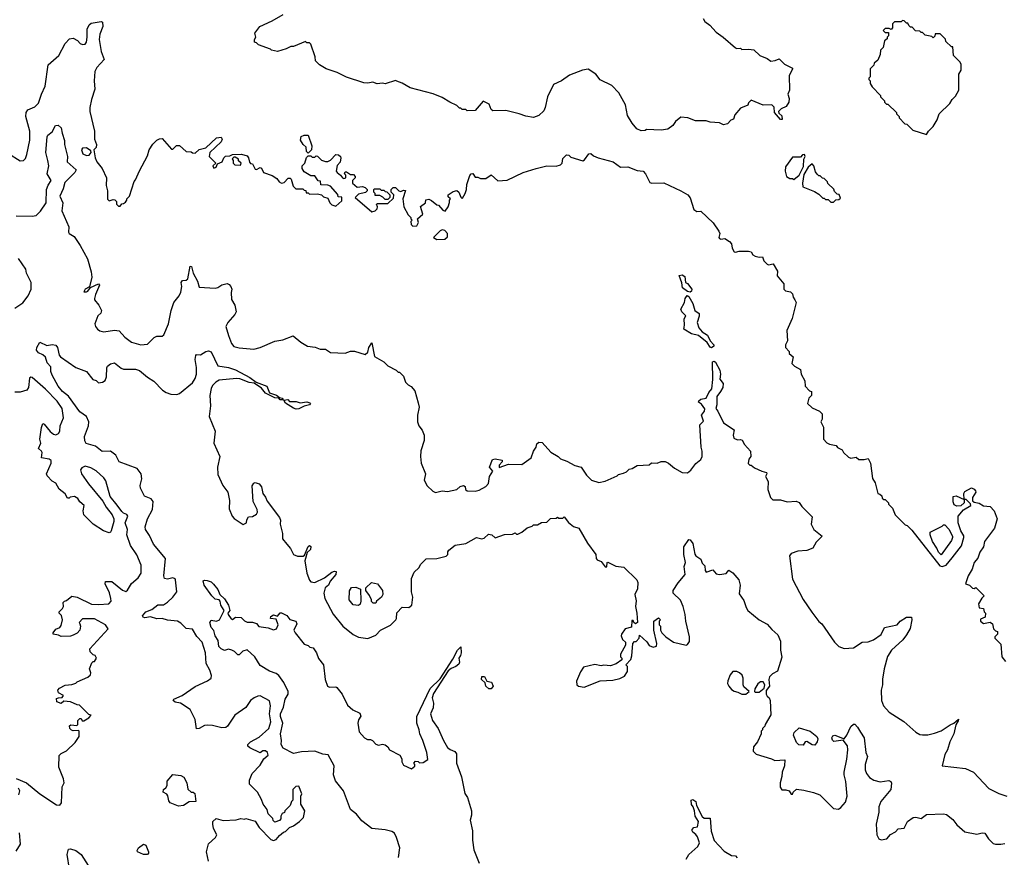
# Model space of a CAD drawing. Extents: x 2348354 to 2479840, y 460476 to 613653.
# Tile 11 of 256: x 2379521 to 2386942, y 482265 to 488575. Entities that reach past the tile are written whole.
import ezdxf

# ---------------------------------------------------------------- set-up
doc = ezdxf.new("R2010")
doc.units = 0

msp = doc.modelspace()

# ---------------------------------------------------------------- linework, layer by layer
at = {"layer": '0CON05XD'}
for points in [[(2384672.5, 488585), (2384685, 488562.5), (2384723, 488533), (2384770.7, 488480.7), (2384822.5, 488445), (2384915, 488362.5), (2384925, 488357.5), (2384955, 488360), (2384965, 488350), (2385015, 488353.3), (2385055, 488347.5), (2385100, 488305), (2385153.6, 488283.6), (2385183, 488263), (2385215, 488267.5), (2385245, 488280), (2385285, 488240), (2385345, 488210), (2385347, 488203), (2385320, 488155), (2385322.5, 488045), (2385310, 488015), (2385320.7, 487980.7), (2385318.8, 487955), (2385297.7, 487922.3), (2385260, 487905), (2385240, 487885), (2385241.7, 487871.7), (2385265, 487850), (2385266.7, 487823.3), (2385255, 487822.5), (2385210, 487875), (2385207, 487917), (2385190, 487935), (2385125, 487932.5), (2385035, 487970), (2385015, 487950), (2385008.3, 487931.7), (2384955, 487910), (2384911.7, 487858.3), (2384900, 487825), (2384881.7, 487818.3), (2384855, 487790), (2384825, 487782.5), (2384795, 487797.5), (2384725, 487802.5), (2384695, 487812.5), (2384615, 487812.5), (2384557, 487837), (2384505, 487840), (2384465, 487807.5), (2384445, 487777.5), (2384405, 487750), (2384355, 487742.5), (2384245, 487747.5), (2384235, 487740), (2384205, 487737.5), (2384173.3, 487753.3), (2384137.5, 487795), (2384103.3, 487853.3), (2384086.7, 487935), (2384037.5, 488025), (2383985, 488080), (2383895, 488123.3), (2383862.5, 488165), (2383805, 488203.3), (2383764.2, 488195.8), (2383665, 488156.7), (2383605, 488113.8), (2383545, 488087.5), (2383500, 487995), (2383482.5, 487915), (2383470.7, 487889.3), (2383435, 487852.5), (2383395, 487837.5), (2383335, 487847.5), (2383287, 487867), (2383185, 487892.5), (2383088.3, 487888.3), (2383075, 487900), (2383059.3, 487939.3), (2383015, 487962.5), (2382955, 487892.5), (2382895, 487890), (2382885, 487900), (2382855, 487900), (2382845, 487910), (2382835, 487910), (2382815, 487930), (2382763, 487953), (2382705, 487990), (2382637, 488017), (2382465, 488062.5), (2382405, 488097.5), (2382363, 488113), (2382355, 488117.5), (2382275, 488092.5), (2382255, 488097.5), (2382215, 488093.3), (2382183.6, 488103.6), (2382145, 488096.2), (2382115, 488100.8), (2381985, 488142), (2381915, 488177.5), (2381830, 488205), (2381780, 488235), (2381750, 488265), (2381747.5, 488295), (2381715, 488390), (2381705, 488400), (2381685, 488400), (2381675, 488410), (2381585, 488372.5), (2381565, 488372.5), (2381530, 488355), (2381465, 488336.7), (2381420, 488345), (2381412.5, 488352.5), (2381320, 488385), (2381305, 488400), (2381290, 488405), (2381290, 488425), (2381300, 488445), (2381292.5, 488475), (2381332.5, 488525), (2381425, 488567.5), (2381506.1, 488613.9)], [(2379436.4, 487566.4), (2379525, 487512.5), (2379550, 487515), (2379565, 487530), (2379575, 487560), (2379597.7, 487667.7), (2379598, 487735), (2379568.8, 487845), (2379570, 487875), (2379583.2, 487896.8), (2379635, 487918), (2379662.6, 487947.4), (2379684.7, 488015.3), (2379712.9, 488075), (2379736.7, 488235), (2379816.7, 488305), (2379863.3, 488395), (2379897.7, 488432.3), (2379925, 488436.2), (2379957.9, 488417.9), (2379976.4, 488396.4), (2379995, 488387.5), (2380015, 488390), (2380023.8, 488406.2), (2380029.2, 488445), (2380030, 488505), (2380045, 488537.5), (2380060.7, 488549.3), (2380135, 488562.5), (2380145, 488557.5), (2380148, 488525), (2380124.4, 488465.6), (2380120, 488425), (2380135.6, 488335), (2380158, 488275), (2380102.5, 488215), (2380087.8, 488185), (2380082.2, 488115), (2380088.8, 488051.2), (2380061.9, 487975), (2380050.8, 487915), (2380050.8, 487885), (2380086.2, 487735), (2380086, 487675)], [(2386355, 487710), (2386370, 487735), (2386405, 487770), (2386435, 487820), (2386450, 487865), (2386532.5, 487945), (2386550, 487975), (2386575, 488000), (2386600, 488045), (2386600, 488165), (2386617.5, 488195), (2386617, 488237), (2386610, 488255), (2386560, 488305), (2386555, 488370), (2386545, 488370), (2386501.7, 488411.7), (2386498.3, 488428.3), (2386458.3, 488468.3), (2386421.7, 488468.3), (2386418.3, 488451.7), (2386405, 488440), (2386395, 488450), (2386345, 488460), (2386325, 488480), (2386315, 488480), (2386305, 488490), (2386271.7, 488491.7), (2386248.3, 488518.3), (2386235, 488520), (2386221.7, 488531.7), (2386215, 488550), (2386205, 488550), (2386187, 488567), (2386175, 488570), (2386165, 488560), (2386115, 488560), (2386100, 488545), (2386100, 488515), (2386088.3, 488501.7), (2386075, 488510), (2386045, 488510), (2386030, 488495), (2386045, 488480), (2386068.3, 488478.3), (2386070, 488455), (2386060, 488445), (2386058.3, 488431.7), (2386040, 488415), (2386030, 488365), (2386010, 488345), (2386007, 488313), (2385988.3, 488271.7), (2385961.7, 488248.3), (2385958.3, 488231.7), (2385930, 488205), (2385930, 488145), (2385920, 488135), (2385920, 488125), (2385930, 488115), (2385930, 488095), (2385945, 488070), (2386010, 488005), (2386010, 487995), (2386040, 487965), (2386040, 487955), (2386055, 487940), (2386065, 487940), (2386130, 487875), (2386130, 487865), (2386150, 487845), (2386150, 487835), (2386191.7, 487791.7), (2386208.3, 487788.3), (2386253, 487743), (2386355, 487710)], [(2379734.4, 487515), (2379719.2, 487575), (2379728.3, 487691.7), (2379732.5, 487705), (2379765, 487730), (2379791.7, 487778.3), (2379811.7, 487781.7), (2379835, 487760), (2379840.3, 487720.3), (2379860, 487665), (2379860, 487635), (2379882.5, 487545), (2379878.8, 487505), (2379947.5, 487445), (2379938, 487425), (2379862.1, 487347.9), (2379849.2, 487300.8), (2379824.2, 487245), (2379846.5, 487196.5), (2379839.1, 487135), (2379892.5, 487015), (2379888.8, 486975), (2379895, 486963.8), (2379932.1, 486942.1), (2379977.8, 486875), (2380033.7, 486773.7), (2380059.4, 486675), (2380064.4, 486635), (2380047.5, 486562.5), (2380016, 486545), (2380004.2, 486525), (2380024.3, 486524.3), (2380035, 486530.6), (2380055, 486557.5), (2380115, 486585.8), (2380122.5, 486575), (2380092.5, 486505), (2380085.8, 486475), (2380086.2, 486465), (2380118.8, 486425), (2380138.8, 486385), (2380132.5, 486365), (2380111.2, 486345), (2380088.8, 486285), (2380093.8, 486265), (2380108, 486245), (2380125, 486231.2), (2380155, 486223.8), (2380235, 486235.8), (2380272, 486232), (2380313, 486183), (2380363.3, 486145), (2380435, 486126.2), (2380485, 486130), (2380535, 486180), (2380555, 486190), (2380595, 486190), (2380608.3, 486201.7), (2380642.5, 486285), (2380662.5, 486385), (2380683.3, 486445), (2380722.5, 486495), (2380736.4, 486523.6), (2380743.3, 486565), (2380737.5, 486595), (2380749.3, 486610.7), (2380776.4, 486613.6), (2380788, 486622), (2380805, 486717.5), (2380815.6, 486715.6), (2380829.2, 486665), (2380861.2, 486605), (2380875, 486560), (2380995, 486552.5), (2381015, 486557.5), (2381045, 486576.7), (2381085, 486586.7), (2381100.5, 486580.5), (2381113.8, 486565), (2381120, 486545), (2381115, 486520), (2381118.3, 486468.3), (2381142.5, 486425), (2381153.3, 486375), (2381143.3, 486355), (2381090, 486295), (2381076.2, 486265), (2381094, 486195), (2381118.8, 486135), (2381135, 486113.8), (2381175, 486102), (2381285, 486093.8), (2381335, 486106.7), (2381445, 486153.3), (2381505, 486163.3), (2381583, 486193), (2381640, 486145), (2381690, 486115), (2381748.3, 486108.3), (2381785, 486093.3), (2381825, 486092.5), (2381865, 486067.5), (2381975, 486062.5), (2382015, 486077.5), (2382045, 486077.5), (2382125, 486052.5), (2382145, 486070), (2382152.9, 486105), (2382175, 486140), (2382195, 486037.5), (2382265, 485997.5), (2382295, 485967.5), (2382360, 485935), (2382375, 485920), (2382385, 485920), (2382415, 485890), (2382430, 485845), (2382450, 485825), (2382473, 485813), (2382498.3, 485778.3), (2382525, 485690), (2382532.5, 485655), (2382520, 485595), (2382520, 485545), (2382530, 485515), (2382553.6, 485483.6), (2382570, 485445), (2382570, 485405), (2382543.6, 485326.4), (2382542.5, 485285), (2382546.7, 485235), (2382578.8, 485155), (2382570, 485105), (2382592.3, 485062.3), (2382635, 485022.5), (2382655, 485012.5), (2382705, 485026.7), (2382745, 485022), (2382815, 485036.7), (2382841.3, 485058.7), (2382865, 485067.1), (2382879.2, 485059.2), (2382882.5, 485035), (2382895, 485026.7), (2382955, 485022.5), (2382985, 485030), (2383035, 485057.5), (2383055, 485080), (2383063.3, 485135), (2383087.5, 485175), (2383063.3, 485205), (2383085, 485262.5), (2383105, 485267.5), (2383156.4, 485256.4), (2383157.5, 485245), (2383135, 485220), (2383135, 485202.5), (2383205, 485226.7), (2383305, 485223.3), (2383376.7, 485275), (2383394.1, 485325.9), (2383413.3, 485355), (2383419.3, 485380.7), (2383435, 485392), (2383458.8, 485388.8), (2383525, 485317.5), (2383580, 485285), (2383597, 485267), (2383645, 485250), (2383705, 485216.7), (2383753.6, 485203.6), (2383793.9, 485143.9), (2383830, 485105), (2383885, 485087.5), (2383935, 485097.5), (2384025, 485140), (2384035, 485150), (2384071.7, 485158.3), (2384095, 485170), (2384115, 485190), (2384137, 485193), (2384175, 485217.5), (2384265, 485222.5), (2384283, 485237), (2384326.1, 485233.9), (2384357, 485247), (2384385, 485247.5), (2384410, 485235), (2384457, 485197), (2384513, 485163), (2384555, 485162.5), (2384579.3, 485180.7), (2384618.3, 485231.7), (2384655, 485261.2), (2384666, 485285), (2384666, 485325), (2384656.2, 485355), (2384647, 485523), (2384675, 485550), (2384658.8, 485595), (2384682, 485625), (2384683.9, 485643.9), (2384660, 485680), (2384637.5, 485695), (2384640, 485705), (2384655, 485716.7), (2384695.9, 485724.1), (2384714.5, 485765.5), (2384738, 485795), (2384746.2, 485865), (2384742.3, 485997.7), (2384755, 486003.3), (2384765, 485994), (2384798.8, 485935), (2384804, 485905), (2384798.3, 485868.3), (2384822.5, 485835), (2384820, 485805), (2384804, 485775), (2384774.3, 485735.7), (2384774.4, 485675), (2384768, 485645), (2384783.8, 485625), (2384825, 485537.5), (2384906.2, 485486.2), (2384897.5, 485445), (2384903.6, 485423.6), (2384930.7, 485410.7), (2384955, 485412.5), (2384966.4, 485406.4), (2384983.9, 485373.9), (2385030, 485325), (2385032.5, 485285), (2385017.5, 485265), (2385011.7, 485231.7), (2385025, 485220), (2385035, 485220), (2385058.3, 485198.3), (2385115, 485173.3), (2385150, 485165), (2385152.5, 485155), (2385142.5, 485135), (2385161.2, 485095), (2385160, 485035), (2385180, 484975), (2385198.3, 484958.3), (2385255, 484957.5), (2385305, 484942.5), (2385373, 484947), (2385395, 484937.5), (2385417, 484907), (2385495, 484830), (2385487.5, 484775), (2385506.7, 484735), (2385570, 484685), (2385525, 484640), (2385500, 484595), (2385453, 484577), (2385385, 484572.5), (2385335, 484552.5), (2385323.3, 484535), (2385345, 484360), (2385426.4, 484206.4), (2385492, 484112), (2385545, 484042.5), (2385567.5, 484025), (2385662.5, 483885), (2385695, 483852.5), (2385735, 483837.5), (2385805, 483842.5), (2385870, 483885), (2385915, 483887.5), (2385955, 483903.3), (2386015, 483942.5), (2386040, 483995), (2386133.8, 484016.2), (2386156.7, 484045), (2386205, 484074), (2386243, 484073), (2386246.2, 484055), (2386232.3, 483987.7), (2386205, 483940), (2386177.6, 483902.4), (2386092.5, 483825), (2386062.6, 483777.4), (2386037.5, 483685), (2386024.3, 483605.7), (2386023.8, 483565), (2386014.1, 483524.1), (2386017.5, 483445), (2386032.5, 483405), (2386075, 483357.5), (2386185, 483287.5), (2386275, 483207.5), (2386305, 483190), (2386325, 483186.7), (2386365, 483186.7), (2386415, 483201.2), (2386465, 483216.7), (2386535, 483264), (2386562.5, 483275), (2386596.7, 483306.7), (2386595, 483292.5), (2386576, 483264), (2386561.9, 483195), (2386531.2, 483135), (2386513.3, 483075), (2386495, 483040), (2386473.3, 482953.3), (2386650, 482935), (2386710, 482905), (2386825, 482782.5), (2386900, 482745), (2386960, 482725)], [(2380086, 487675), (2380100, 487635), (2380096.7, 487613.3), (2380080, 487595), (2380090, 487535), (2380103.3, 487505), (2380144.2, 487454.2), (2380176.2, 487385), (2380174, 487325), (2380182.5, 487285), (2380182.5, 487222.5), (2380195, 487210), (2380225, 487220), (2380238.3, 487218.3), (2380250, 487205), (2380250, 487185), (2380265, 487170), (2380278.3, 487171.7), (2380291.7, 487188.3), (2380305, 487190), (2380318.3, 487201.7), (2380330, 487215), (2380330, 487225), (2380350, 487245), (2380383, 487357), (2380395, 487370), (2380423.3, 487436.7), (2380485, 487550), (2380496.7, 487595), (2380525, 487636.7), (2380555, 487667.5), (2380575, 487677.5), (2380595, 487680), (2380665, 487600), (2380675, 487600), (2380702.5, 487627.5), (2380725, 487627.5), (2380775, 487582.5), (2380815, 487580), (2380823, 487573), (2380845, 487570), (2380873.3, 487596.7), (2380925, 487610), (2381005, 487686), (2381040.7, 487690.7), (2381046.7, 487675), (2381040, 487655), (2380953.3, 487575), (2380950, 487545), (2381000, 487495), (2380977.5, 487475), (2380985, 487457.5), (2381002.5, 487465), (2381011.7, 487488.3), (2381046.4, 487503.6), (2381060, 487535), (2381073, 487547), (2381105, 487550), (2381125, 487560), (2381193, 487563), (2381235, 487548.8), (2381246.7, 487535), (2381253, 487503), (2381261.7, 487491.7), (2381275, 487490), (2381295, 487450), (2381305, 487447.5), (2381335, 487462.5), (2381345, 487457.5), (2381360, 487425), (2381425, 487402.5), (2381459.3, 487379.3), (2381477.5, 487355), (2381495, 487343.3), (2381515, 487350), (2381545, 487382.5), (2381560.7, 487380.7), (2381567.5, 487375), (2381581.7, 487321.7), (2381601.7, 487301.7), (2381655, 487300), (2381665, 487290), (2381678.3, 487288.3), (2381681.7, 487271.7), (2381695, 487270), (2381705, 487260), (2381765, 487262.5), (2381797, 487257), (2381811.7, 487241.7), (2381845, 487230), (2381860, 487195), (2381875, 487180), (2381905, 487170), (2381948.3, 487211.7), (2381948.3, 487238.3), (2381921.7, 487241.7), (2381918.3, 487258.3), (2381865, 487320), (2381845, 487330), (2381791.7, 487331.7), (2381788.3, 487358.3), (2381771.7, 487361.7), (2381745, 487400), (2381715, 487400), (2381665, 487430), (2381650, 487455), (2381650, 487475), (2381670, 487495), (2381683, 487537), (2381695, 487550), (2381715, 487550), (2381725, 487540), (2381745, 487540), (2381755, 487550), (2381765, 487547.5), (2381796, 487516), (2381825, 487506.2), (2381845, 487506.7), (2381865, 487517.5), (2381905, 487560), (2381925, 487557.5), (2381940, 487545), (2381942.5, 487535), (2381937, 487503), (2381913, 487477), (2381907.5, 487435), (2381913.6, 487423.6), (2381940, 487405), (2381953.6, 487383.6), (2381965, 487380), (2381980, 487385), (2381980, 487405), (2381970, 487415), (2381975, 487430), (2381985, 487430), (2382015, 487410), (2382038.3, 487408.3), (2382050, 487395), (2382050, 487385), (2382030, 487365), (2382030, 487345), (2382065, 487312.5), (2382105, 487317.5), (2382125, 487310), (2382140, 487295), (2382140, 487285), (2382127, 487273), (2382075, 487260), (2382050, 487235), (2382175, 487127.5), (2382200, 487135), (2382215, 487150), (2382217.5, 487165), (2382210, 487185), (2382218.3, 487191.7), (2382295, 487190), (2382338.3, 487231.7), (2382340, 487255), (2382320, 487275), (2382320, 487295), (2382335, 487310), (2382355, 487310), (2382380, 487285), (2382395, 487280), (2382415, 487290), (2382428.3, 487288.3), (2382410, 487225), (2382417.5, 487165), (2382450, 487105), (2382470, 487085), (2382470, 487075), (2382480, 487065), (2382470, 487055), (2382471.7, 487031.7), (2382485, 487020), (2382515, 487022.5), (2382527, 487047), (2382520, 487075), (2382559.3, 487110.7), (2382543, 487167), (2382580, 487195), (2382581.7, 487218.3), (2382605, 487222.5), (2382625, 487212.5), (2382665, 487180), (2382678.3, 487178.3), (2382710.7, 487140.7), (2382728.3, 487131.7), (2382750, 487165), (2382761.7, 487198.3), (2382760, 487215), (2382767.5, 487225), (2382751.7, 487241.7), (2382750, 487255), (2382788.3, 487281.7), (2382815, 487287.5), (2382830, 487275), (2382845, 487237.5), (2382855, 487227.5), (2382859.3, 487230.7), (2382880, 487265), (2382890, 487295), (2382892, 487335), (2382915, 487402.5), (2382925, 487413.3), (2382936.4, 487416.4), (2382955, 487390), (2382975, 487390), (2382995, 487380), (2383035, 487380), (2383075, 487406.7), (2383125, 487362.5), (2383195, 487367.5), (2383315, 487423.3), (2383415, 487453.3), (2383495, 487473.3), (2383565, 487472.5), (2383597, 487483), (2383610, 487495), (2383615, 487530), (2383643.3, 487556.7), (2383660, 487555), (2383675, 487540), (2383765, 487513.3), (2383779.3, 487520.7), (2383810, 487565), (2383825, 487567.5), (2383845, 487550), (2383880, 487535), (2383993.6, 487503.6), (2384050, 487465), (2384105, 487466.7), (2384175, 487440), (2384220, 487435), (2384236.7, 487415), (2384269.3, 487349.3), (2384285, 487343.3), (2384375, 487346.7), (2384505, 487286.7), (2384556.1, 487256.1), (2384573.6, 487233.6), (2384603.3, 487145), (2384625, 487131.2), (2384655, 487132.5), (2384747.5, 487045), (2384791.7, 486981.7), (2384797.5, 486965), (2384790, 486935), (2384795, 486927.5), (2384805, 486922.5), (2384835, 486927.5), (2384870, 486905), (2384887, 486887), (2384890, 486855), (2384905, 486827.5), (2384915, 486823.3), (2384945, 486831.2), (2385015, 486832.5), (2385035, 486827.5), (2385047.5, 486805), (2385064, 486794), (2385095, 486787.5), (2385120, 486790), (2385129.3, 486759.3), (2385155, 486732.5), (2385165, 486727.5), (2385200, 486735), (2385231.7, 486681.7), (2385230, 486645), (2385280, 486585), (2385280, 486545), (2385293, 486533), (2385330, 486525), (2385345, 486510), (2385350, 486485), (2385362.5, 486465), (2385372.5, 486445), (2385342.5, 486325), (2385302.5, 486235), (2385307.5, 486155), (2385292.5, 486125), (2385292.5, 486105), (2385320, 486075), (2385321.7, 486061.7), (2385350, 486035), (2385340, 485985), (2385360, 485965), (2385405, 485940), (2385410, 485905), (2385437.5, 485855), (2385440, 485815), (2385475, 485780), (2385490, 485775), (2385490, 485745), (2385470, 485725), (2385460, 485685), (2385495, 485650), (2385550, 485625), (2385570, 485605), (2385570, 485565), (2385560, 485545), (2385580, 485505), (2385580, 485415), (2385605, 485387.5), (2385625, 485377.5), (2385675, 485367.5), (2385685, 485352.5), (2385720, 485335), (2385730, 485315), (2385768.3, 485278.3), (2385785, 485272.5), (2385825, 485280), (2385845, 485262.5), (2385885, 485262.5), (2385915, 485270), (2385932.5, 485235), (2385948.3, 485118.3), (2385970, 485085), (2385990, 485005), (2386005, 485000), (2386018.3, 484988.3), (2386021.7, 484971.7), (2386035, 484960), (2386045, 484960), (2386070, 484935), (2386070, 484925), (2386100, 484895), (2386120, 484845), (2386195, 484770), (2386210, 484765), (2386245, 484730), (2386455, 484460), (2386475, 484455.5), (2386503.9, 484466.1), (2386547.9, 484522.1), (2386618.3, 484611.7), (2386637.8, 484675), (2386637.4, 484687.4), (2386614.4, 484725), (2386594.2, 484785), (2386593.3, 484835), (2386635, 484882.5), (2386690, 484915), (2386688.3, 484928.3), (2386668.3, 484948.3), (2386655, 484960), (2386640, 484960), (2386637.5, 485005), (2386645, 485020), (2386695, 485047.5), (2386715, 485037.5), (2386726.1, 485026.1), (2386727.5, 485015), (2386702.5, 484975), (2386701.7, 484951.7), (2386715, 484940), (2386751.7, 484931.7), (2386785, 484912.5), (2386835, 484906.7), (2386866.1, 484876.1), (2386887.5, 484815), (2386869.2, 484745), (2386793.8, 484645), (2386784.3, 484605), (2386756.6, 484563.4), (2386742.1, 484517.9), (2386716, 484485), (2386698.8, 484435), (2386670, 484385), (2386650, 484325), (2386680, 484315), (2386703, 484293), (2386715, 484290), (2386727, 484297), (2386790, 484235), (2386771.7, 484218.3), (2386747.5, 484175), (2386752.5, 484145), (2386785, 484140), (2386790, 484115), (2386800, 484105), (2386797, 484073), (2386761.7, 484058.3), (2386762.5, 484045), (2386785, 484027.5), (2386835, 484037.5), (2386853.3, 484023.3), (2386860, 483985), (2386875, 483970), (2386890, 483965), (2386890, 483945), (2386870, 483925), (2386870, 483915), (2386915, 483870), (2386922.5, 483775), (2386950.7, 483740.7)], [(2381695, 487570), (2381683, 487583), (2381680, 487615), (2381657.5, 487635), (2381637, 487667), (2381642.5, 487695), (2381665, 487706.7), (2381696.7, 487706.7), (2381722.5, 487625), (2381720, 487595), (2381695, 487570)], [(2380025, 487551.2), (2380045, 487553.8), (2380060, 487575), (2380058.3, 487588.3), (2380025, 487610), (2379995, 487607.5), (2379986.7, 487595), (2379996.7, 487565), (2380025, 487551.2)], [(2381185, 487480), (2381190, 487495), (2381171.7, 487511.7), (2381170, 487525), (2381145, 487540), (2381135, 487540), (2381121.7, 487528.3), (2381130, 487515), (2381130, 487495), (2381141.7, 487481.7), (2381185, 487480)], [(2385355, 487372.5), (2385395, 487403.3), (2385429.5, 487470.5), (2385430, 487525), (2385440, 487545), (2385435, 487560), (2385421.7, 487558.3), (2385405, 487540), (2385345, 487540), (2385293, 487467), (2385290, 487435), (2385300, 487395), (2385325, 487380), (2385345, 487380), (2385355, 487372.5)], [(2379495, 487098), (2379615, 487094), (2379645, 487101.2), (2379677.4, 487132.6), (2379720, 487195), (2379723.8, 487295), (2379735, 487330), (2379757.5, 487365), (2379727.5, 487415), (2379740, 487475), (2379734.4, 487515)], [(2385655, 487200), (2385671.7, 487218.3), (2385695, 487220), (2385708.3, 487231.7), (2385698.3, 487258.3), (2385681.7, 487261.7), (2385661.7, 487281.7), (2385658.3, 487298.3), (2385611.7, 487341.7), (2385610, 487355), (2385585, 487380), (2385571.7, 487381.7), (2385555, 487400), (2385545, 487400), (2385531.7, 487411.7), (2385518.3, 487428.3), (2385507.5, 487475), (2385495, 487490), (2385463.3, 487465), (2385431.4, 487408.6), (2385420, 487345), (2385422.5, 487315), (2385511.7, 487281.7), (2385545, 487260), (2385575, 487230), (2385585, 487230), (2385595, 487220), (2385615, 487220), (2385635, 487200), (2385655, 487200)], [(2382295, 487220), (2382275, 487220), (2382258.3, 487238.3), (2382235, 487250), (2382201.7, 487251.7), (2382200, 487265), (2382190, 487275), (2382190, 487295), (2382195, 487300), (2382235, 487300), (2382245, 487290), (2382265, 487290), (2382275, 487280), (2382288.3, 487278.3), (2382310, 487255), (2382310, 487235), (2382295, 487220)], [(2382665, 486920), (2382725, 486922.5), (2382745, 486940), (2382746.7, 486965), (2382725, 486986.7), (2382705, 486992.5), (2382690, 486985), (2382640, 486935), (2382665, 486920)], [(2379485, 486402.5), (2379545, 486442.5), (2379586.1, 486493.9), (2379607.5, 486545), (2379607.5, 486595), (2379572.5, 486665), (2379566.7, 486695), (2379513.3, 486775)], [(2384575, 486522.5), (2384555, 486527.5), (2384517.5, 486555), (2384511.7, 486591.7), (2384491.7, 486648.3), (2384515, 486652.5), (2384535, 486640), (2384540, 486595), (2384555, 486587.5), (2384586.7, 486545), (2384585, 486530), (2384575, 486522.5)], [(2384735, 486103.3), (2384725, 486107.5), (2384703.9, 486143.9), (2384636.1, 486196.1), (2384585, 486208.8), (2384527.5, 486245), (2384532.5, 486275), (2384528.3, 486321.7), (2384542.5, 486345), (2384512.5, 486375), (2384503.3, 486395), (2384532.5, 486445), (2384537.5, 486475), (2384553, 486497), (2384565, 486490), (2384595, 486437.5), (2384610, 486385), (2384641.7, 486361.7), (2384643, 486343), (2384627.5, 486295), (2384640, 486255), (2384664.1, 486224.1), (2384705, 486197.5), (2384726.4, 486156.4), (2384752.5, 486125), (2384752.5, 486115), (2384735, 486103.3)], [(2380943.3, 482235), (2380930, 482305), (2380943.9, 482366.1), (2380996.7, 482415), (2381006.7, 482435), (2380983, 482483), (2380976.7, 482515), (2380977.5, 482535), (2381003, 482557), (2381055, 482543.3), (2381153, 482547), (2381187, 482557), (2381215, 482552.5), (2381225, 482556.7), (2381295, 482537.5), (2381325, 482490), (2381415, 482400), (2381435, 482392.5), (2381455, 482400), (2381480.7, 482429.3), (2381510, 482455), (2381525, 482460), (2381555, 482490), (2381585, 482502.5), (2381630, 482535), (2381660, 482565), (2381670, 482615), (2381640, 482665), (2381640, 482725), (2381647, 482743), (2381625, 482800), (2381601.7, 482798.3), (2381580, 482775), (2381580, 482695), (2381570, 482685), (2381560, 482655), (2381520, 482615), (2381516.7, 482603.3), (2381500, 482595), (2381490, 482575), (2381490, 482555), (2381478.3, 482541.7), (2381445, 482530), (2381431.7, 482541.7), (2381428.3, 482558.3), (2381393, 482593), (2381387.5, 482625), (2381357.5, 482665), (2381345, 482700), (2381312.5, 482755), (2381252.5, 482815), (2381252.5, 482845), (2381273.9, 482896.1), (2381335, 482960), (2381362.5, 483007.5), (2381393.8, 483035), (2381389.2, 483055), (2381375, 483068), (2381355, 483066.7), (2381335, 483052.5), (2381255, 483090), (2381241.7, 483101.7), (2381240, 483115), (2381260, 483135), (2381325, 483170), (2381400, 483235), (2381414.1, 483285.9), (2381404.2, 483345), (2381412, 483405), (2381405, 483442.5), (2381335, 483482), (2381315, 483480), (2381287.5, 483465), (2381260, 483445), (2381225.9, 483394.1), (2381144.1, 483335.9), (2381088, 483252), (2381075, 483243.8), (2381045, 483240), (2380975, 483258.8), (2380935, 483261.2), (2380915, 483258.8), (2380875, 483236.2), (2380853, 483233), (2380844.1, 483304.1), (2380805, 483377.5), (2380732.5, 483425), (2380693.5, 483433.5), (2380678, 483445), (2380683.8, 483456.2), (2380745.5, 483484.5), (2380845, 483551.2), (2380937.5, 483595), (2380963.3, 483615), (2380966.7, 483635), (2380953.8, 483675), (2380926.2, 483725), (2380921.2, 483805), (2380895.8, 483885.8), (2380857.7, 483927.7), (2380825, 483982.5), (2380775, 483987.5), (2380735, 484030), (2380710, 484045), (2380635, 484051.9), (2380595, 484063.1), (2380555, 484061.1), (2380507.7, 484077.7), (2380465, 484070), (2380452.5, 484075), (2380447.5, 484085), (2380473.3, 484115), (2380517, 484133), (2380562.4, 484167.6), (2380605, 484166.2), (2380635, 484186.7), (2380676.7, 484225), (2380706.7, 484265), (2380696.7, 484355), (2380693, 484363), (2380675, 484370), (2380635, 484360), (2380612.5, 484365), (2380606.7, 484385), (2380619.2, 484515), (2380531.1, 484625), (2380499.8, 484689.8), (2380469.2, 484735), (2380467.1, 484755), (2380485.4, 484814.6), (2380521.2, 484885), (2380526.2, 484945), (2380512.5, 484965), (2380463.3, 484985), (2380432, 485045), (2380428.8, 485065), (2380442.5, 485115), (2380437.5, 485155), (2380407.5, 485195), (2380270, 485245), (2380245.6, 485295), (2380205, 485325.7), (2380142.6, 485322.6), (2380093.4, 485363.4), (2380023, 485383), (2380013, 485403), (2380010, 485435), (2380038.8, 485515), (2380042, 485545), (2380025.8, 485585.8), (2379975, 485620), (2379889.6, 485739.6), (2379845, 485774.4), (2379812.5, 485815), (2379765, 485897.5), (2379756.2, 485925), (2379755, 485960), (2379729.3, 485989.3), (2379715, 486033.3), (2379695, 486051.2), (2379662.5, 486065), (2379647.5, 486085), (2379650, 486105), (2379673, 486147), (2379725, 486120), (2379765, 486127.5), (2379795, 486122.5), (2379806.7, 486105), (2379818.3, 486048.3), (2379830, 486035), (2379945, 485956.2), (2380025, 485923.8), (2380073.6, 485863.6), (2380097, 485857), (2380115, 485840), (2380145, 485843.3), (2380165, 485857.5), (2380175.9, 485884.1), (2380177, 485953), (2380182.5, 485965), (2380206.4, 485983.6), (2380235, 485990), (2380285, 485951.2), (2380305, 485943.3), (2380395, 485943.3), (2380425, 485932), (2380485, 485882.5), (2380533.1, 485853.1), (2380597.5, 485785), (2380625, 485766.7), (2380660, 485755), (2380705, 485752.5), (2380725, 485760), (2380825, 485838.8), (2380845, 485871.2), (2380853.6, 485905), (2380854.5, 485955.5), (2380844.6, 486015), (2380850, 486045), (2380855, 486053.8), (2380885, 486050), (2380925, 486076.7), (2380945, 486080), (2380965, 486072.5), (2381015, 485968.8), (2381095, 485955.7), (2381147.6, 485937.6), (2381255, 485880), (2381303.3, 485843.3), (2381383.8, 485815), (2381403.6, 485763.6), (2381455.9, 485745.9), (2381478.3, 485728.3), (2381500, 485725), (2381508.3, 485711.7), (2381485, 485712.5), (2381473.8, 485723.8), (2381445, 485727.5), (2381375, 485760.6), (2381345, 485798.6), (2381288, 485838), (2381252, 485842), (2381180.2, 485870.2), (2381155, 485873.1), (2381025, 485860), (2380999.2, 485845), (2380975, 485820), (2380963.8, 485796.2), (2380954.5, 485745), (2380960, 485665), (2380950.6, 485585), (2380993.8, 485475), (2380984.3, 485384.3), (2381029.2, 485285), (2381012.5, 485205), (2381015, 485150), (2381053.3, 485065), (2381090, 485015), (2381103, 484953), (2381100.7, 484890.7), (2381122.5, 484835), (2381137, 484817), (2381205, 484772.5), (2381230, 484785), (2381233, 484807), (2381245, 484830), (2381275, 484832.5), (2381305, 484850), (2381312.5, 484865), (2381310, 484885), (2381280, 484945), (2381273.9, 485063.9), (2381285, 485083.3), (2381295, 485088), (2381325, 485078.8), (2381343.8, 485055), (2381353.3, 485005), (2381375, 484977.5), (2381387.7, 484947.7), (2381480, 484825), (2381486, 484805), (2381484, 484775), (2381501.2, 484705), (2381502, 484665), (2381534.2, 484624.2), (2381562.3, 484592.3), (2381583.8, 484545), (2381615, 484534.2), (2381657.5, 484532.5), (2381668.3, 484541.7), (2381695, 484606.7), (2381705, 484613.3), (2381715.8, 484605.8), (2381713.3, 484585), (2381688.3, 484561.7), (2381671.2, 484498.8), (2381685.8, 484405.8), (2381705, 484352.5), (2381715, 484340), (2381745, 484336), (2381818.5, 484371.5), (2381875, 484413.1), (2381895, 484420.6), (2381907.6, 484417.6), (2381904.2, 484395), (2381862.5, 484345), (2381850, 484315), (2381822.5, 484295), (2381814, 484256), (2381822, 484215), (2381885, 484097.5), (2381957.5, 484005), (2382035, 483942.5), (2382075, 483922.5), (2382145, 483912.5), (2382205, 483937.5), (2382240, 483975), (2382316.1, 484013.9), (2382356.4, 484053.6), (2382362.5, 484065), (2382363, 484107), (2382405, 484150), (2382455, 484147.5), (2382476.4, 484163.6), (2382483.3, 484225), (2382473.3, 484265), (2382473.8, 484365), (2382495, 484412.5), (2382530, 484445), (2382545.9, 484474.1), (2382585, 484513.3), (2382665, 484516.2), (2382735, 484532.5), (2382747.5, 484545), (2382747.5, 484565), (2382755, 484580), (2382803, 484617), (2382885, 484630), (2382965, 484673.3), (2383005, 484664), (2383022, 484668), (2383055, 484700), (2383080, 484695), (2383105, 484672.5), (2383175, 484697.5), (2383235, 484700), (2383255, 484710), (2383265, 484700), (2383275, 484700), (2383306.1, 484713.9), (2383345, 484747.5), (2383385, 484760), (2383395, 484770), (2383425, 484770), (2383453, 484787), (2383495, 484790), (2383523, 484817), (2383565, 484820), (2383575, 484827.5), (2383585, 484820), (2383615, 484820), (2383625, 484830), (2383657, 484787), (2383696.2, 484756.2), (2383735, 484743.3), (2383801.1, 484631.1), (2383863.8, 484545), (2383866.7, 484515), (2383873.3, 484505), (2383904, 484494), (2383935, 484452.5), (2383947, 484453), (2383950, 484485), (2383955, 484487.5), (2384015, 484457.5), (2384075, 484450), (2384172.5, 484355), (2384180, 484335), (2384177, 484287), (2384156.7, 484245), (2384166.4, 484196.4), (2384163.3, 484155), (2384173.3, 484105), (2384176.7, 484035), (2384163, 484023), (2384150, 484035), (2384145, 484050), (2384135, 484050), (2384132.5, 483997.5), (2384085, 483986.7), (2384056.7, 483945), (2384053.9, 483933.9), (2384063.3, 483905), (2384087.5, 483885), (2384087, 483863), (2384050, 483795), (2384050, 483775), (2384060, 483765), (2384058.3, 483751.7), (2384017, 483723), (2383975, 483707.5), (2383925, 483712.5), (2383905, 483707.5), (2383855, 483717.5), (2383771.7, 483698.3), (2383748.3, 483661.7), (2383718.3, 483591.7), (2383720, 483565), (2383733, 483553), (2383775, 483547.5), (2383895, 483593.3), (2383991.7, 483598.3), (2384045, 483612.5), (2384079.3, 483630.7), (2384102.5, 483665), (2384101.7, 483701.7), (2384090, 483715), (2384127.5, 483755), (2384136.1, 483783.9), (2384143.6, 483876.4), (2384155, 483890), (2384168.3, 483891.7), (2384190, 483915), (2384191.7, 483938.3), (2384248.3, 483888.3), (2384265, 483860), (2384295, 483847.5), (2384320, 483855), (2384322.5, 483875), (2384300, 483975), (2384300, 484045), (2384335, 484070), (2384350, 484055), (2384340, 484045), (2384340, 484015), (2384350, 484005), (2384350, 483975), (2384360, 483955), (2384390, 483925), (2384450, 483885), (2384545, 483863.3), (2384555, 483867.5), (2384568.3, 483891.7), (2384568.8, 483925), (2384541.2, 484045), (2384536.4, 484093.6), (2384522.5, 484155), (2384501.7, 484201.7), (2384447.5, 484255), (2384447.5, 484275), (2384485, 484332.5), (2384537.5, 484395), (2384530, 484455), (2384540, 484485), (2384526.7, 484545), (2384527.5, 484605), (2384565, 484660), (2384575, 484657.5), (2384595, 484630), (2384609.3, 484549.3), (2384617, 484537), (2384655, 484510), (2384665, 484480), (2384685, 484460), (2384687.5, 484425), (2384695, 484412.5), (2384745, 484430), (2384771.7, 484401.7), (2384795, 484396.2), (2384845, 484402.5), (2384865, 484427.5), (2384895, 484407.5), (2384942.5, 484355), (2384952.5, 484315), (2384945, 484250), (2384979.5, 484199.5), (2384996.1, 484146.1), (2385010, 484125), (2385095, 484053.3), (2385155, 484022.5), (2385190, 483980), (2385235, 483941.2), (2385256.4, 483893.6), (2385256.2, 483825), (2385266.2, 483773.8), (2385233.6, 483666.4), (2385193.9, 483646.1), (2385173.3, 483625), (2385167.5, 483605), (2385172.5, 483555), (2385148.3, 483521.7), (2385147.5, 483495), (2385155, 483480)], [(2379495, 482858), (2379572.5, 482825), (2379674.2, 482744.2), (2379799.3, 482660.7), (2379825, 482657.5), (2379837.5, 482675), (2379842.5, 482795), (2379856.7, 482825), (2379852.5, 482855), (2379817.5, 482945), (2379818.3, 483031.7), (2379833, 483047), (2379873, 483067), (2379939.3, 483130.7), (2379970, 483175), (2379970, 483215), (2379965, 483220), (2379925, 483216.7), (2379911.7, 483221.7), (2379900, 483235), (2379897.5, 483255), (2379907, 483263), (2379951.7, 483258.3), (2379960, 483265), (2379960, 483295), (2379975, 483310), (2379985, 483310), (2379993, 483293), (2380005, 483292.5), (2380042.5, 483315), (2380060, 483335), (2380041.7, 483341.7), (2379971.7, 483411.7), (2379955, 483412.5), (2379905, 483436.7), (2379855, 483440), (2379835, 483422.5), (2379802.5, 483435), (2379800, 483460), (2379815, 483467.5), (2379841.7, 483468.3), (2379852.5, 483485), (2379813.3, 483503.3), (2379810, 483525), (2379821.7, 483538.3), (2379865, 483562.5), (2379915, 483566.7), (2379943.6, 483576.4), (2379955, 483587.5), (2380035, 483622.5), (2380055, 483640), (2380057.5, 483655), (2380047.5, 483685), (2380065, 483730), (2380075, 483740), (2380085, 483740), (2380100, 483765), (2380090, 483785), (2380075, 483790), (2380051.7, 483811.7), (2380050, 483835), (2380187.5, 483985), (2380167.5, 484015), (2380085, 484062.1), (2379995, 484062), (2379970, 484035), (2379973.9, 484023.9), (2379980, 484005), (2379974, 483975), (2379955.6, 483954.4), (2379925, 483938.8), (2379905, 483932), (2379835, 483927.5), (2379815, 483937.5), (2379772.5, 483945), (2379773.3, 483955), (2379795, 483982.5), (2379823.8, 483996.2), (2379835, 484010), (2379843, 484053), (2379836.4, 484086.4), (2379820, 484105), (2379820, 484115), (2379845, 484140), (2379852.5, 484155), (2379850, 484185), (2379860, 484195), (2379875, 484200), (2379915, 484231.2), (2379955, 484224.2), (2380062.4, 484172.4), (2380115, 484168.9), (2380194.3, 484175.7), (2380210.8, 484195), (2380208.6, 484215), (2380197.1, 484257.1), (2380166, 484325), (2380167, 484343), (2380215, 484342.5), (2380295, 484276.7), (2380321.7, 484268.3), (2380333, 484277), (2380365, 484327.5), (2380415, 484371.2), (2380435.7, 484405), (2380435.8, 484465.8), (2380405, 484542.5), (2380356.2, 484615), (2380330, 484695), (2380333.3, 484735), (2380317.5, 484785), (2380337.5, 484835), (2380328.3, 484848.3), (2380305, 484856.7), (2380290.6, 484870.6), (2380255, 484918), (2380202.5, 484982.5), (2380170.5, 485100.5), (2380156.2, 485125), (2380096.8, 485176.8), (2380058.6, 485198.6), (2380015, 485210.6), (2379990.9, 485199.1), (2379980.8, 485185), (2379986.7, 485155), (2380039.5, 485079.5), (2380149.1, 484949.1), (2380172.8, 484902.8), (2380219.2, 484845), (2380230, 484815), (2380230, 484795), (2380210, 484725), (2380205, 484713.8), (2380195, 484710), (2380153.3, 484725), (2380075, 484775.8), (2380004, 484845), (2380000, 484875), (2380007.5, 484915), (2379973.6, 484943.6), (2379959.3, 484969.3), (2379935, 484982.5), (2379903, 484977), (2379895, 484970), (2379881.7, 484971.7), (2379863, 485003), (2379819.5, 485039.5), (2379795, 485084), (2379765, 485098.8), (2379727.7, 485137.7), (2379724, 485155), (2379759.4, 485235), (2379758, 485255), (2379744.3, 485264.3), (2379685, 485273.3), (2379690, 485315), (2379685.9, 485325.9), (2379663.8, 485345), (2379680, 485385), (2379673.3, 485415), (2379685, 485502.5), (2379695, 485532.5), (2379705, 485528.8), (2379752.1, 485472.1), (2379775, 485453.5), (2379795, 485448.1), (2379815, 485458), (2379824.2, 485475), (2379827.5, 485515), (2379850.5, 485575), (2379841.1, 485645), (2379805, 485701.5), (2379715, 485792.5), (2379615, 485879.4), (2379605, 485881.4), (2379594.2, 485875), (2379587.5, 485805), (2379575, 485784), (2379525, 485768.6), (2379485, 485768)], [(2381605, 485640), (2381585, 485647.5), (2381525, 485686.2), (2381511.7, 485708.3), (2381543, 485713), (2381555, 485700), (2381605, 485700), (2381635, 485690), (2381685, 485696), (2381708.3, 485688.3), (2381712.5, 485685), (2381705, 485673.3), (2381665, 485663.8), (2381625, 485643.8), (2381605, 485640)], [(2386585, 484910), (2386565, 484921.2), (2386556.4, 484943.6), (2386557, 484983), (2386579.3, 484989.3), (2386640, 484960), (2386640, 484935), (2386615, 484912.5), (2386585, 484910)], [(2386465, 484543.3), (2386445, 484562.5), (2386433.3, 484595), (2386401.2, 484645), (2386382.5, 484695), (2386382.5, 484715), (2386475, 484760), (2386485, 484770), (2386495, 484770), (2386525, 484736.7), (2386552.5, 484685), (2386552.5, 484675), (2386545, 484652.5), (2386465, 484543.3)], [(2382377.4, 482262.6), (2382385.6, 482335), (2382361.1, 482415), (2382345, 482446), (2382325, 482458), (2382275, 482472.5), (2382175, 482481.2), (2382100.5, 482540.5), (2382060.9, 482590.9), (2382015.4, 482625.4), (2381962.5, 482765), (2381900.8, 482840.8), (2381886.4, 482885), (2381892.7, 482955), (2381846.9, 483036.9), (2381805, 483042.9), (2381745, 483063.3), (2381645, 483060), (2381585, 483047.9), (2381506.8, 483086.8), (2381492.5, 483115), (2381495.7, 483145), (2381488.1, 483195), (2381504.5, 483275), (2381486.3, 483326.3), (2381488.2, 483345), (2381510.5, 483395), (2381521.5, 483455), (2381544.4, 483495), (2381544.4, 483514.4), (2381512.8, 483582.8), (2381474, 483635), (2381455, 483649.2), (2381405, 483666), (2381335, 483710), (2381294.2, 483774.2), (2381235, 483826.7), (2381203, 483817), (2381175, 483790), (2381165, 483790), (2381140, 483815), (2381120, 483825), (2381095, 483832.5), (2381065, 483822), (2381038.8, 483835), (2381023.2, 483853.2), (2381017.7, 483897.7), (2380995, 483933.3), (2380984.2, 483974.2), (2380963.8, 483995), (2380954, 484035), (2380965, 484052.5), (2381005, 484043.3), (2381026.4, 484053.6), (2381062.5, 484125), (2381037.5, 484165), (2381032.5, 484195), (2381023.6, 484203.6), (2380995, 484210), (2380970, 484235), (2380912.5, 484315), (2380903, 484347), (2380915, 484352.5), (2380935, 484350), (2380965, 484340), (2380983, 484323), (2381013.6, 484283.6), (2381030, 484245), (2381065, 484212.5), (2381096.2, 484165), (2381106.2, 484123.8), (2381090, 484105), (2381092.5, 484095), (2381115, 484062.5), (2381125, 484057.5), (2381147, 484073)], [(2382075, 484162.5), (2382035, 484167.5), (2382003.6, 484203.6), (2382008.3, 484271.7), (2382023, 484297), (2382055, 484300), (2382090, 484285), (2382092.5, 484195), (2382087, 484173), (2382075, 484162.5)], [(2382205, 484180), (2382185, 484180), (2382172.5, 484192.5), (2382172.5, 484205), (2382157, 484237), (2382130, 484275), (2382130, 484295), (2382173.6, 484336.4), (2382217.5, 484325), (2382256.7, 484275), (2382257.5, 484245), (2382247.5, 484225), (2382210, 484195), (2382205, 484180)], [(2381147, 484073), (2381191.7, 484071.7), (2381215, 484047.5), (2381235, 484037.5), (2381275, 484036.2), (2381305, 484026.7), (2381323, 484003), (2381395, 483992.5), (2381435, 483977.5), (2381457.5, 483985), (2381470, 484015), (2381455, 484060), (2381412.5, 484065), (2381415, 484080), (2381435, 484092.5), (2381465, 484082.5), (2381483.6, 484106.4), (2381495, 484107.5), (2381535, 484086.7), (2381556.4, 484056.4), (2381603.3, 484043.3), (2381610, 484025), (2381587.5, 483975), (2381596.4, 483956.4), (2381665, 483870), (2381695, 483860), (2381708.3, 483848.3), (2381733, 483843), (2381757.5, 483805), (2381772.4, 483762.4), (2381812, 483715), (2381823.8, 483605), (2381842.5, 483555), (2381857, 483547), (2381905, 483550), (2381912.5, 483545), (2381952, 483495), (2381990.9, 483410.9), (2382032.5, 483375), (2382085, 483350), (2382091.7, 483328.3), (2382075, 483300), (2382070, 483275), (2382080.7, 483210.7), (2382120, 483165), (2382143, 483153), (2382165, 483152.5), (2382180, 483145), (2382206.4, 483116.4), (2382225, 483110), (2382255, 483117.5), (2382275, 483113.3), (2382295, 483097.5), (2382307.5, 483075), (2382387.5, 483035), (2382402.5, 483007.5), (2382402.5, 482985), (2382415, 482960), (2382475, 482932.5), (2382498.3, 482951.7), (2382500, 482965), (2382492.5, 482975), (2382505, 482990), (2382525, 482987.5), (2382535, 482977.5), (2382561.7, 482978.3), (2382598.3, 483001.7), (2382590, 483055), (2382560.8, 483145), (2382536, 483195), (2382532, 483225), (2382513.8, 483275), (2382514.2, 483325), (2382613.9, 483536.1), (2382689.7, 483610.3), (2382785, 483757.5), (2382820, 483825), (2382845, 483850), (2382847.5, 483805), (2382843.8, 483785), (2382831.2, 483765), (2382836, 483735), (2382830.7, 483719.3), (2382808.4, 483701.6), (2382772.7, 483687.3), (2382751.5, 483668.5), (2382640, 483500), (2382630.8, 483465), (2382639.2, 483425), (2382638.1, 483391.9), (2382616.9, 483345), (2382632.2, 483295), (2382675.6, 483235), (2382714.4, 483145), (2382745, 483092), (2382765, 483075.8), (2382801.4, 483061.4), (2382813.3, 483045), (2382813, 482973), (2382852.3, 482872.3), (2382877.5, 482745), (2382897.5, 482715), (2382925.8, 482615), (2382927.7, 482582.3), (2382916.7, 482545), (2382934, 482465), (2382934, 482395), (2382945, 482320), (2382985, 482220)], [(2383075, 483533.8), (2383057.5, 483535), (2383035, 483553.3), (2383028.3, 483578.3), (2383001.2, 483605), (2383005, 483626.7), (2383025, 483627.5), (2383041.7, 483591.7), (2383077.5, 483585), (2383090, 483555), (2383075, 483533.8)], [(2384963, 483493), (2384995, 483493.3), (2385020, 483515), (2384980, 483550), (2384973, 483563), (2384973.3, 483615), (2384966.1, 483636.1), (2384947.5, 483655), (2384925.9, 483665.9), (2384895, 483663.8), (2384875, 483640), (2384857.8, 483595), (2384856.9, 483575), (2384865, 483553.3), (2384885, 483530), (2384905, 483517.5), (2384935, 483510), (2384963, 483493)], [(2385095, 483510), (2385131.7, 483538.3), (2385137.5, 483565), (2385125, 483587.5), (2385105, 483586.7), (2385085, 483572.5), (2385062.5, 483535), (2385060, 483515), (2385065, 483510), (2385095, 483510)], [(2385155, 483480), (2385170, 483465), (2385177.5, 483445), (2385181.7, 483338.3), (2385140, 483265), (2385138.3, 483251.7), (2385120, 483235), (2385120, 483225), (2385110, 483215), (2385110, 483195), (2385082.5, 483135), (2385053, 483097), (2385050, 483065), (2385073, 483043), (2385187, 483007), (2385213, 482993), (2385288.3, 482998.3), (2385286.4, 482953.6), (2385267.5, 482905), (2385266.4, 482873.6), (2385253.3, 482825), (2385253.6, 482793.6), (2385265, 482772.5), (2385295, 482773.3), (2385320, 482765), (2385335, 482740), (2385345, 482740), (2385350, 482755), (2385375, 482777.5), (2385431.7, 482771.7), (2385505, 482752.5), (2385552.5, 482735), (2385655, 482632.5), (2385691.7, 482628.3), (2385709.3, 482640.7), (2385745, 482680), (2385756.7, 482725), (2385748.8, 482835), (2385734, 482885), (2385734, 482905), (2385755.8, 483004.2), (2385763.8, 483075), (2385761.2, 483105), (2385728.3, 483148.3), (2385656.7, 483136.7), (2385646.4, 483146.4), (2385643.3, 483165), (2385650.5, 483179.5), (2385665, 483183.8), (2385735, 483157.5), (2385755.7, 483184.3), (2385785, 483250), (2385805, 483267.5), (2385815, 483267.5), (2385836.4, 483246.4), (2385858.3, 483208.3), (2385886.7, 483165), (2385898, 483055), (2385910.8, 483025), (2385894.2, 482965), (2385894, 482925), (2385903.8, 482895), (2385926.2, 482865), (2385957.5, 482845), (2386005.9, 482834.1), (2386073, 482843), (2386086.4, 482836.4), (2386093, 482823), (2386085.8, 482775), (2386012, 482685), (2385997.5, 482645), (2385997.5, 482605), (2385976.2, 482515), (2385982.5, 482435), (2385997.5, 482405), (2386015, 482397.5), (2386057, 482403), (2386085, 482437.5), (2386123, 482457), (2386141.7, 482478.3), (2386187.5, 482485), (2386213.3, 482535), (2386255, 482563.8), (2386275, 482566.2), (2386315, 482557.5), (2386355, 482586.2), (2386485, 482592.5), (2386506.1, 482586.1), (2386555, 482550), (2386585, 482510), (2386645, 482456.2), (2386735, 482438.8), (2386775, 482448.8), (2386795, 482446), (2386822.5, 482405), (2386859.3, 482369.3), (2386875, 482362.5), (2386915, 482362.5), (2386945, 482370)], [(2385515, 483110), (2385495, 483112.5), (2385455, 483137.5), (2385440, 483135), (2385425, 483110), (2385393, 483113), (2385375, 483130), (2385352.5, 483185), (2385357.5, 483205), (2385395, 483240), (2385480, 483215), (2385530, 483175), (2385537, 483157), (2385532.5, 483135), (2385515, 483110)], [(2380718.8, 482648.8), (2380656.4, 482676.4), (2380645, 482690), (2380638.3, 482728.3), (2380630, 482740), (2380602, 482755), (2380604.2, 482775), (2380622, 482788), (2380632.5, 482805), (2380631.7, 482838.3), (2380675, 482887.5), (2380735, 482880), (2380757.7, 482867.7), (2380781.2, 482825), (2380789.3, 482779.3), (2380815, 482756.7), (2380830, 482755), (2380842.5, 482745), (2380850, 482685), (2380797.7, 482682.3), (2380755, 482654), (2380718.8, 482648.8)], [(2379516, 482735), (2379522.9, 482765), (2379512, 482785)], [(2384545, 482250), (2384563.6, 482286.4), (2384633.3, 482345), (2384643.8, 482375), (2384628.8, 482418.8), (2384616.7, 482436.7), (2384593.6, 482453.6), (2384590, 482465), (2384590, 482475), (2384601.7, 482488.3), (2384630, 482495), (2384636.7, 482535), (2384612.5, 482575), (2384607.5, 482615), (2384597.5, 482645), (2384583.6, 482663.6), (2384583.3, 482695), (2384595, 482700), (2384616.7, 482685), (2384622.5, 482655), (2384665, 482572.5), (2384680.7, 482560.7), (2384725, 482560), (2384731.7, 482461.7), (2384755, 482392.5), (2384830.7, 482310.7), (2384885, 482277.5), (2384915.8, 482275.8), (2384930, 482260)], [(2379495, 482310), (2379526.4, 482363.6), (2379519.3, 482449.3)], [(2380455, 482286.2), (2380410, 482305), (2380407.5, 482315), (2380417.5, 482335), (2380455, 482363.3), (2380472.5, 482355), (2380493.3, 482305), (2380493.3, 482295), (2380485, 482286.7), (2380455, 482286.2)], [(2379897.5, 482175), (2379880, 482285), (2379890, 482325), (2379905, 482327.5), (2379945, 482316.7), (2379985.9, 482285.9), (2380055.9, 482175.9)]]:
    msp.add_lwpolyline(points, dxfattribs=at)

doc.saveas('drawing.dxf')
